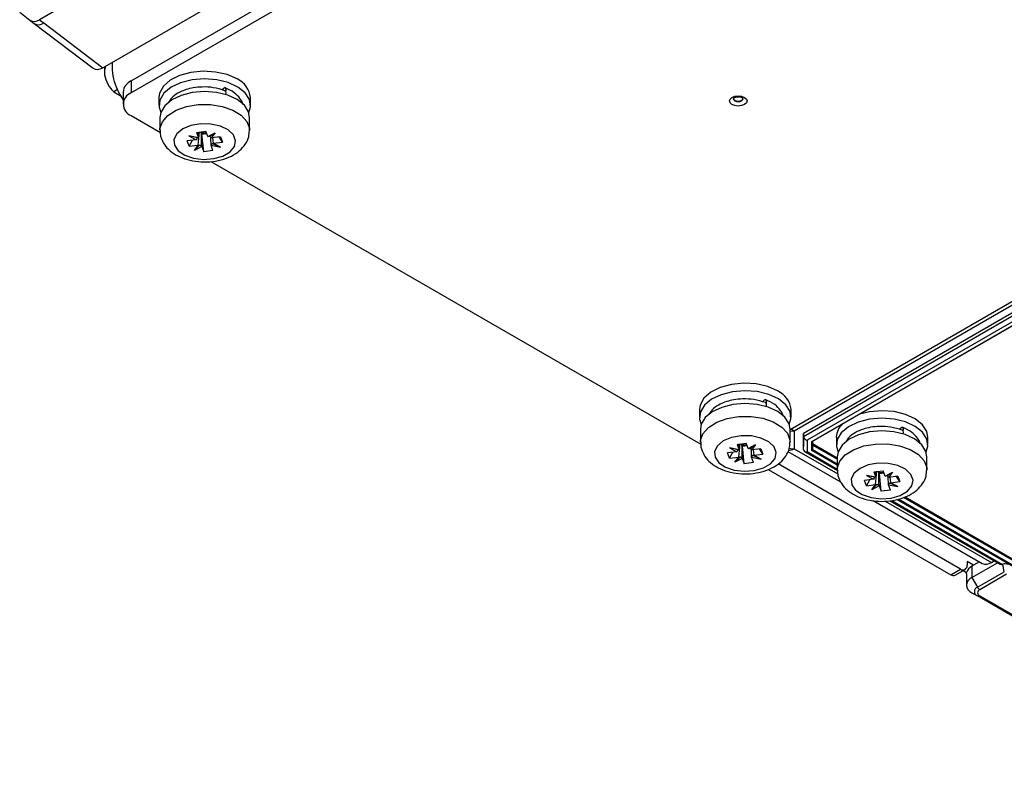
# Model space of a CAD drawing. Header units: millimetres. Extents: x 156 to 887, y -58 to 920.
# Tile 25 of 118: x 721 to 774, y -43 to -1. Entities that reach past the tile are written whole.
import ezdxf

# ---------------------------------------------------------------- set-up
doc = ezdxf.new("R2010")
doc.units = ezdxf.units.MM

msp = doc.modelspace()

# ---------------------------------------------------------------- linework, layer by layer
at = {"color": 7, "linetype": 'Continuous', "lineweight": 25}
for p, q in [((802.945, 45.661), (722.205, -0.95)), ((725.627, -3.546), (806.595, 43.196)), ((727.16, -4.26), (807.063, 41.867)), ((807.063, 41.214), (727.16, -4.913)), ((721.129, -0.538), (721.676, -0.976)), ((721.68, -0.974), (721.919, -1.161)), ((721.917, -1.162), (725.095, -3.572)), ((722.437, -1.128), (725.627, -3.546)), ((725.715, -3.495), (725.715, -3.764)), ((727.16, -4.26), (727.16, -4.913)), ((726.428, -4.725), (726.214, -4.848)), ((732.062, -4.749), (732.199, -4.626)), ((726.214, -4.848), (726.625, -5.086)), ((726.721, -4.872), (726.721, -5.526)), ((728.663, -5.169), (728.663, -5.577)), ((733.613, -5.577), (733.613, -5.169)), ((727.16, -6.138), (728.737, -7.048)), ((728.713, -6.237), (728.713, -6.931)), ((733.563, -6.931), (733.563, -6.237)), ((730.678, -7.448), (730.18, -7.511)), ((730.799, -7.34), (730.286, -7.242)), ((730.286, -7.242), (730.678, -7.448)), ((730.732, -7.342), (730.286, -7.242)), ((730.678, -7.448), (730.681, -7.447)), ((730.691, -7.053), (731.194, -6.99)), ((730.691, -7.053), (730.799, -7.34)), ((730.799, -7.341), (730.807, -7.028)), ((730.799, -7.341), (730.799, -7.34)), ((730.99, -7.143), (730.958, -7.057)), ((730.99, -7.143), (731.24, -7.112)), ((731.082, -8.096), (730.99, -7.143)), ((731.302, -7.277), (731.194, -6.99)), ((731.302, -7.277), (731.699, -7.066)), ((731.303, -7.278), (731.302, -7.277)), ((731.4, -7.259), (731.699, -7.066)), ((731.477, -7.743), (731.469, -7.353)), ((731.489, -7.347), (731.487, -7.346)), ((731.699, -7.066), (731.489, -7.347)), ((731.987, -7.285), (731.489, -7.347)), ((731.565, -7.338), (731.596, -7.637)), ((732.096, -7.576), (731.915, -7.294)), ((731.987, -7.285), (732.096, -7.576)), ((730.289, -7.801), (730.18, -7.511)), ((730.289, -7.801), (730.47, -7.474)), ((730.289, -7.801), (730.787, -7.739)), ((730.876, -7.726), (730.578, -8.02)), ((730.578, -8.02), (730.787, -7.739)), ((730.974, -7.809), (730.578, -8.02)), ((730.787, -7.739), (730.79, -7.738)), ((730.974, -7.806), (730.974, -7.809)), ((730.974, -7.809), (731.082, -8.096)), ((731.477, -7.743), (731.478, -7.746)), ((731.585, -8.033), (731.478, -7.746)), ((731.478, -7.746), (731.99, -7.844)), ((731.544, -7.642), (731.99, -7.844)), ((731.598, -7.638), (731.596, -7.637)), ((731.598, -7.638), (732.096, -7.576)), ((731.99, -7.844), (731.598, -7.638)), ((731.585, -8.033), (731.082, -8.096)), ((731.473, -8.628), (757.976, -23.928)), ((762.802, -23.117), (784.541, -10.568)), ((763.971, -23.767), (782.512, -13.063)), ((780.146, -13.735), (763.521, -23.333)), ((764.006, -23.763), (781.486, -13.672)), ((761.301, -21.628), (761.438, -21.506)), ((757.902, -22.048), (757.902, -22.456)), ((762.852, -22.456), (762.852, -22.048)), ((757.952, -23.116), (757.952, -23.81)), ((762.802, -23.81), (762.802, -23.116)), ((763.021, -23.213), (763.02, -24.164)), ((763.521, -23.333), (763.52, -24.044)), ((763.521, -23.496), (763.521, -23.333)), ((768.701, -23.116), (768.838, -22.993)), ((770.252, -23.535), (770.196, -23.233)), ((759.93, -23.932), (760.433, -23.869)), ((759.93, -23.932), (760.038, -24.22)), ((760.038, -24.22), (760.045, -23.907)), ((760.229, -24.022), (760.197, -23.936)), ((760.541, -24.157), (760.433, -23.869)), ((760.541, -24.157), (760.937, -23.945)), ((760.639, -24.138), (760.937, -23.945)), ((760.937, -23.945), (760.728, -24.226)), ((763.52, -24.207), (763.521, -23.496)), ((763.721, -23.707), (763.72, -24.323)), ((763.97, -24.263), (763.971, -23.767)), ((763.971, -23.767), (764.006, -23.763)), ((764.021, -23.755), (764.02, -24.21)), ((765.302, -23.535), (765.302, -23.944)), ((770.252, -23.944), (770.252, -23.535)), ((759.917, -24.328), (759.419, -24.39)), ((759.528, -24.68), (759.419, -24.39)), ((760.038, -24.22), (759.525, -24.122)), ((759.525, -24.122), (759.917, -24.328)), ((759.971, -24.222), (759.525, -24.122)), ((759.528, -24.68), (759.709, -24.354)), ((759.917, -24.328), (759.92, -24.326)), ((760.038, -24.22), (760.038, -24.22)), ((760.229, -24.022), (760.479, -23.991)), ((760.321, -24.975), (760.229, -24.022)), ((760.541, -24.157), (760.541, -24.157)), ((760.716, -24.622), (760.706, -24.148)), ((760.728, -24.226), (760.726, -24.226)), ((761.226, -24.164), (760.728, -24.226)), ((760.804, -24.217), (760.834, -24.516)), ((760.837, -24.517), (761.335, -24.455)), ((761.335, -24.455), (761.154, -24.173)), ((761.226, -24.164), (761.335, -24.455)), ((762.687, -24.309), (765.535, -25.953)), ((763.52, -24.207), (763.52, -24.044)), ((763.579, -24.309), (765.374, -25.345)), ((763.97, -24.263), (764.02, -24.21)), ((759.528, -24.68), (760.026, -24.618)), ((760.115, -24.605), (759.816, -24.899)), ((759.816, -24.899), (760.026, -24.618)), ((760.213, -24.688), (759.816, -24.899)), ((760.026, -24.618), (760.028, -24.617)), ((760.212, -24.685), (760.213, -24.688)), ((760.213, -24.688), (760.321, -24.975)), ((760.824, -24.913), (760.321, -24.975)), ((760.716, -24.622), (760.716, -24.625)), ((760.824, -24.913), (760.716, -24.625)), ((760.716, -24.625), (761.229, -24.723)), ((760.783, -24.522), (761.229, -24.723)), ((760.837, -24.517), (760.834, -24.516)), ((761.229, -24.723), (760.837, -24.517)), ((772.017, -30.678), (762.155, -24.984)), ((765.352, -24.603), (765.352, -25.297)), ((770.202, -25.297), (770.202, -24.603)), ((761.613, -25.284), (771.487, -30.984)), ((767.33, -25.419), (767.833, -25.356)), ((767.33, -25.419), (767.437, -25.707)), ((767.438, -25.707), (767.445, -25.394)), ((767.629, -25.509), (767.597, -25.423)), ((767.629, -25.509), (767.878, -25.478)), ((767.72, -26.463), (767.629, -25.509)), ((767.941, -25.644), (767.833, -25.356)), ((767.941, -25.644), (768.337, -25.433)), ((768.039, -25.625), (768.337, -25.433)), ((768.337, -25.433), (768.128, -25.714)), ((767.316, -25.815), (766.819, -25.877)), ((766.927, -26.168), (766.819, -25.877)), ((767.437, -25.707), (766.925, -25.609)), ((766.925, -25.609), (767.316, -25.815)), ((767.371, -25.709), (766.925, -25.609)), ((766.927, -26.168), (767.109, -25.841)), ((767.515, -26.092), (767.216, -26.387)), ((767.316, -25.815), (767.319, -25.814)), ((767.438, -25.707), (767.437, -25.707)), ((767.941, -25.644), (767.941, -25.644)), ((768.115, -26.11), (768.107, -25.706)), ((768.128, -25.714), (768.125, -25.713)), ((768.626, -25.652), (768.128, -25.714)), ((768.182, -26.009), (768.629, -26.21)), ((768.203, -25.704), (768.234, -26.004)), ((768.237, -26.004), (768.234, -26.004)), ((768.237, -26.004), (768.735, -25.942)), ((768.629, -26.21), (768.237, -26.004)), ((768.735, -25.942), (768.553, -25.661)), ((768.626, -25.652), (768.735, -25.942)), ((766.927, -26.168), (767.425, -26.106)), ((767.216, -26.387), (767.425, -26.106)), ((767.613, -26.175), (767.216, -26.387)), ((767.425, -26.106), (767.428, -26.104)), ((767.612, -26.173), (767.613, -26.175)), ((767.613, -26.175), (767.72, -26.463)), ((768.224, -26.4), (767.72, -26.463)), ((768.115, -26.11), (768.116, -26.112)), ((768.224, -26.4), (768.116, -26.112)), ((768.116, -26.112), (768.629, -26.21)), ((767.302, -26.974), (773.191, -30.373)), ((768.204, -26.979), (774.151, -30.412)), ((772.724, -30.473), (772.371, -30.269)), ((772.371, -30.269), (772.371, -30.473)), ((772.63, -31.14), (774.021, -30.337)), ((773.045, -30.289), (772.724, -30.473)), ((773.691, -30.324), (773.845, -30.235)), ((771.487, -30.984), (772.017, -30.678)), ((771.737, -31.009), (772.267, -30.702)), ((772.164, -30.762), (772.345, -30.867)), ((772.724, -30.473), (772.63, -30.528)), ((772.63, -30.528), (772.63, -31.14)), ((772.932, -31.663), (774.388, -30.822)), ((774.292, -30.426), (774.301, -30.421)), ((774.388, -30.822), (774.301, -30.421)), ((772.337, -30.936), (772.337, -31.548)), ((772.63, -31.14), (772.932, -31.663)), ((774.513, -30.954), (773.057, -31.795)), ((772.63, -31.956), (772.932, -32.131)), ((790.966, -42.542), (772.932, -32.131)), ((773.057, -32.118), (791.091, -42.529))]:
    msp.add_line(p, q, dxfattribs=at)
at = {"color": 8, "linetype": 'Continuous', "lineweight": 25}
for p, q in [((784.771, -10.657), (763.021, -23.213)), ((763.521, -23.496), (785.487, -10.815)), ((786.043, -10.82), (763.721, -23.707)), ((764.021, -23.884), (765.352, -24.652)), ((765.352, -24.734), (764.021, -23.965)), ((763.02, -24.164), (765.378, -25.525)), ((763.72, -24.323), (765.352, -25.265)), ((765.352, -25.06), (763.97, -24.263)), ((764.02, -24.21), (765.352, -24.979)), ((767.938, -27.003), (773.691, -30.324)), ((768.295, -26.964), (774.292, -30.426)), ((782.52, -34.971), (768.57, -26.918)), ((768.675, -26.897), (781.186, -34.12)), ((778.721, -32.452), (768.932, -26.801)), ((769.018, -26.769), (778.756, -32.39))]:
    msp.add_line(p, q, dxfattribs=at)
at = {"color": 7, "linetype": 'Continuous', "lineweight": 25, "flags": 128}
for points in [[(732.888, -4.158), (732.351, -3.923), (731.724, -3.781), (731.054, -3.741), (730.389, -3.807), (729.781, -3.974), (729.273, -4.23), (728.903, -4.555), (728.699, -4.926), (728.663, -5.169)], [(733.557, -5.275), (733.326, -4.909), (732.933, -4.593), (732.407, -4.35), (731.787, -4.198), (731.118, -4.148), (730.451, -4.204), (729.835, -4.362), (729.316, -4.61), (728.931, -4.93), (728.711, -5.298), (728.67, -5.686), (728.758, -5.969)], [(732.199, -4.626), (732.236, -4.633), (732.262, -4.665), (732.275, -4.72), (732.272, -4.79), (732.264, -4.834)], [(732.228, -4.792), (732.236, -4.796), (732.265, -4.836), (732.276, -4.905), (732.265, -4.992), (732.264, -4.997)], [(733.563, -6.237), (733.508, -5.941), (733.282, -5.583), (732.897, -5.273), (732.381, -5.035), (731.773, -4.886), (731.118, -4.837), (730.465, -4.892), (729.861, -5.046), (729.352, -5.289), (728.976, -5.603), (728.76, -5.963), (728.713, -6.237)], [(733.518, -5.969), (733.609, -5.663), (733.557, -5.275)], [(760.333, -5.543), (760.178, -5.602), (759.995, -5.623), (759.813, -5.602), (759.658, -5.543), (759.554, -5.453), (759.518, -5.348), (759.554, -5.242), (759.658, -5.153), (759.813, -5.093), (759.995, -5.072), (760.178, -5.093), (760.333, -5.153), (760.436, -5.242), (760.473, -5.348), (760.436, -5.453), (760.333, -5.543)], [(760.231, -5.181), (760.245, -5.229), (760.226, -5.284), (760.172, -5.331), (760.091, -5.362), (759.995, -5.373), (759.9, -5.362), (759.819, -5.331), (759.764, -5.284), (759.745, -5.229), (759.761, -5.178)], [(729.501, -7.748), (729.705, -8.043), (730.064, -8.285), (730.539, -8.446), (731.079, -8.509), (731.626, -8.468), (732.12, -8.327), (732.507, -8.1), (732.746, -7.813), (732.811, -7.497), (732.695, -7.186), (732.409, -6.914), (731.986, -6.709), (731.471, -6.596), (730.92, -6.584), (730.393, -6.677), (729.946, -6.864), (729.629, -7.124), (729.475, -7.43), (729.501, -7.748)], [(762.127, -21.038), (761.59, -20.803), (760.963, -20.66), (760.292, -20.62), (759.628, -20.686), (759.02, -20.853), (758.512, -21.109), (758.142, -21.434), (757.938, -21.805), (757.902, -22.048)], [(762.796, -22.154), (762.565, -21.789), (762.172, -21.473), (761.646, -21.23), (761.025, -21.077), (760.357, -21.028), (759.69, -21.084), (759.074, -21.242), (758.555, -21.49), (758.17, -21.809), (757.95, -22.177), (757.909, -22.565), (757.997, -22.848)], [(762.802, -23.116), (762.747, -22.82), (762.521, -22.462), (762.136, -22.152), (761.62, -21.914), (761.012, -21.765), (760.357, -21.716), (759.704, -21.771), (759.1, -21.926), (758.591, -22.169), (758.215, -22.482), (757.999, -22.842), (757.952, -23.116)], [(761.438, -21.506), (761.475, -21.512), (761.501, -21.545), (761.514, -21.599), (761.511, -21.67), (761.503, -21.713)], [(761.467, -21.671), (761.475, -21.675), (761.504, -21.715), (761.514, -21.784), (761.504, -21.872), (761.503, -21.876)], [(762.757, -22.848), (762.847, -22.542), (762.796, -22.154)], [(770.196, -23.233), (769.965, -22.868), (769.572, -22.552), (769.045, -22.309), (768.425, -22.156), (767.757, -22.107), (767.09, -22.163), (766.551, -22.294)], [(770.196, -23.642), (769.965, -23.276), (769.572, -22.96), (769.045, -22.717), (768.425, -22.565), (767.757, -22.515), (767.09, -22.571), (766.474, -22.729), (765.954, -22.977), (765.57, -23.297), (765.349, -23.664), (765.309, -24.053), (765.396, -24.335)], [(770.202, -24.603), (770.147, -24.307), (769.921, -23.949), (769.535, -23.639), (769.02, -23.401), (768.412, -23.252), (767.757, -23.203), (767.104, -23.258), (766.5, -23.413), (765.991, -23.656), (765.615, -23.969), (765.398, -24.329), (765.352, -24.603)], [(768.838, -22.993), (768.875, -23), (768.901, -23.032), (768.913, -23.086), (768.911, -23.157), (768.903, -23.2)], [(768.867, -23.159), (768.874, -23.163), (768.904, -23.203), (768.914, -23.272), (768.904, -23.359), (768.903, -23.363)], [(758.74, -24.627), (758.943, -24.923), (759.302, -25.164), (759.778, -25.325), (760.318, -25.389), (760.865, -25.347), (761.359, -25.206), (761.746, -24.979), (761.985, -24.692), (762.05, -24.376), (761.934, -24.065), (761.648, -23.793), (761.225, -23.589), (760.71, -23.475), (760.159, -23.464), (759.632, -23.556), (759.185, -23.743), (758.868, -24.003), (758.714, -24.309), (758.74, -24.627)], [(770.157, -24.335), (770.247, -24.029), (770.196, -23.642)], [(766.14, -26.114), (766.343, -26.41), (766.702, -26.651), (767.178, -26.813), (767.718, -26.876), (768.265, -26.835), (768.759, -26.693), (769.146, -26.467), (769.385, -26.18), (769.45, -25.864), (769.333, -25.552), (769.048, -25.28), (768.625, -25.076), (768.11, -24.962), (767.559, -24.951), (767.032, -25.044), (766.585, -25.23), (766.267, -25.49), (766.113, -25.796), (766.14, -26.114)], [(772.337, -30.936), (772.338, -30.932), (772.345, -30.867)]]:
    msp.add_lwpolyline(points, dxfattribs=at)
at = {"color": 8, "linetype": 'Continuous', "lineweight": 25, "flags": 128}
for points in [[(759.76, -5.181), (759.742, -5.235), (759.761, -5.291), (759.816, -5.339), (759.898, -5.37), (759.995, -5.381), (760.092, -5.37), (760.175, -5.339), (760.23, -5.291), (760.249, -5.235), (760.232, -5.183)], [(728.713, -6.932), (728.717, -6.846), (728.847, -6.473), (729.146, -6.133), (729.593, -5.852), (730.154, -5.651), (730.788, -5.545), (731.449, -5.542), (732.086, -5.642), (732.653, -5.838), (733.108, -6.114), (733.416, -6.451), (733.556, -6.824), (733.563, -6.936)], [(757.952, -23.811), (757.956, -23.726), (758.085, -23.352), (758.385, -23.012), (758.831, -22.731), (759.393, -22.53), (760.027, -22.425), (760.688, -22.422), (761.325, -22.521), (761.892, -22.717), (762.347, -22.993), (762.655, -23.33), (762.795, -23.703), (762.802, -23.816)], [(762.802, -23.193), (762.827, -23.198), (763.021, -23.213)], [(763.021, -23.213), (762.883, -23.118), (762.849, -23.09)], [(765.352, -25.299), (765.356, -25.213), (765.485, -24.839), (765.784, -24.499), (766.231, -24.218), (766.793, -24.018), (767.427, -23.912), (768.087, -23.909), (768.725, -24.009), (769.292, -24.204), (769.746, -24.481), (770.055, -24.818), (770.195, -25.19), (770.202, -25.303)], [(762.756, -24.134), (762.827, -24.148), (763.02, -24.164)]]:
    msp.add_lwpolyline(points, dxfattribs=at)
at = {"color": 8, "linetype": 'Continuous', "lineweight": 25}
for centre, radius, start, end in [((721.919, -0.545), 0.495, 240.6423, 305.3227), ((722.15, -0.736), 0.485, 241.3583, 306.2833), ((762.686, -23.634), 0.627, 272.2125, 302.2618)]:
    msp.add_arc(centre, radius, start, end, dxfattribs=at)
at = {"color": 7, "linetype": 'Continuous', "lineweight": 25}
for centre, radius, start, end in [((727.463, -4.941), 0.746, 113.9798, 174.7001), ((732.385, -5.284), 1.233, 5.3828, 65.9373), ((727.393, -5.526), 0.655, 110.7834, 249.2166), ((731.099, -6.527), 0.548, 246.393, 255.0578), ((731.138, -6.367), 0.713, 255.3481, 277.0546), ((761.624, -22.164), 1.233, 5.3828, 65.9373), ((766.35, -23.588), 1.05, 133.5898, 177.1072), ((760.338, -23.406), 0.548, 246.393, 255.0578), ((760.377, -23.246), 0.713, 255.3481, 277.0546), ((767.738, -24.893), 0.548, 246.393, 255.0578), ((767.777, -24.733), 0.713, 255.3481, 277.0546), ((773.398, -29.912), 0.505, 245.8432, 305.4672), ((772.155, -30.508), 0.218, 230.7967, 9.214), ((772.871, -31.02), 0.548, 116.0211, 163.7365), ((771.633, -30.779), 0.251, 234.3824, 294.3071), ((772.785, -31.548), 0.437, 110.7834, 249.2166), ((773.021, -31.897), 0.25, 110.7834, 249.2166), ((773.248, -31.489), 0.361, 208.8556, 238.0453), ((773.119, -31.957), 0.173, 110.7834, 249.2166), ((772.984, -32.016), 0.126, 245.686, 305.6182)]:
    msp.add_arc(centre, radius, start, end, dxfattribs=at)
for centre, major_axis, ratio, start_param, end_param in [((725.629, -2.722), (0.498, 0.874), 0.575175, 3.065985, 3.918424), ((731.125, -7.471), (0.398, 0.373), 0.713092, 1.942601, 2.169444), ((731.144, -7.435), (0.477, -0.072), 0.126987, 2.397061, 2.63005), ((731.125, -7.437), (0.476, 0.16), 0.208561, 0.886872, 1.119861), ((731.156, -7.468), (0.439, -0.338), 0.572033, 1.223704, 1.450546), ((731.12, -7.459), (0.473, 0.234), 0.321998, 3.792539, 4.019381), ((731.151, -7.453), (0.398, -0.372), 0.710912, 4.684393, 4.917382), ((731.132, -7.456), (0.321, 0.41), 0.861767, 4.685754, 4.918743), ((731.151, -7.455), (0.478, -0.159), 0.207021, 5.741973, 5.968815), ((763.721, -23.544), (0.185, -0.107), 0.717483, 3.534359, 5.105156), ((760.364, -24.351), (0.398, 0.373), 0.713092, 1.942601, 2.169444), ((760.383, -24.314), (0.477, -0.072), 0.126987, 2.397061, 2.63005), ((760.364, -24.316), (0.476, 0.16), 0.208561, 0.886872, 1.119861), ((760.395, -24.347), (0.439, -0.338), 0.572033, 1.223704, 1.450546), ((763.72, -24.16), (0.185, 0.107), 0.717483, 2.74888, 4.319676), ((760.359, -24.338), (0.473, 0.234), 0.321998, 3.792539, 4.019381), ((760.39, -24.333), (0.398, -0.372), 0.710912, 4.684393, 4.917382), ((760.371, -24.335), (0.321, 0.41), 0.861767, 4.685754, 4.918743), ((760.39, -24.334), (0.478, -0.159), 0.207021, 5.741973, 5.968815), ((767.764, -25.838), (0.398, 0.373), 0.713092, 1.942601, 2.169444), ((767.783, -25.801), (0.477, -0.072), 0.126987, 2.397061, 2.63005), ((767.759, -25.825), (0.473, 0.234), 0.321998, 3.792539, 4.019381), ((767.79, -25.82), (0.398, -0.372), 0.710912, 4.684393, 4.917382), ((767.764, -25.804), (0.476, 0.16), 0.208561, 0.886872, 1.119861), ((767.794, -25.834), (0.439, -0.338), 0.572033, 1.223704, 1.450546), ((767.771, -25.822), (0.321, 0.41), 0.861767, 4.685754, 4.918743), ((767.79, -25.821), (0.478, -0.159), 0.207021, 5.741973, 5.968815), ((774.151, -30.181), (-0.141, 0.245), 0.577335, 2.356235, 3.141552), ((774.481, -30.605), (0.249, -0.11), 0.738249, 1.426286, 2.647173)]:
    msp.add_ellipse(centre, major_axis=major_axis, ratio=ratio, start_param=start_param, end_param=end_param, dxfattribs=at)
for points in [[(722.205, -0.95), (722.282, -1.009), (722.359, -1.069), (722.437, -1.128)], [(730.79, -7.738), (730.813, -7.499), (730.837, -7.26), (730.861, -7.021)], [(730.974, -7.806), (730.969, -7.557), (730.963, -7.307), (730.958, -7.057)], [(760.028, -24.617), (760.052, -24.378), (760.076, -24.139), (760.1, -23.9)], [(760.212, -24.685), (760.207, -24.436), (760.202, -24.186), (760.197, -23.936)], [(767.428, -26.104), (767.451, -25.865), (767.475, -25.626), (767.5, -25.387)], [(767.612, -26.173), (767.607, -25.923), (767.602, -25.673), (767.597, -25.423)]]:
    msp.add_open_spline(points, degree=3, dxfattribs=at)
for points, knots in [([(725.778, -3.459), (725.755, -3.526), (725.673, -3.766), (725.76, -4.195), (725.97, -4.591), (726.161, -4.792), (726.214, -4.848)], [0, 0, 0, 0, 0.141804, 0.501457, 0.86111, 1, 1, 1, 1]), ([(726.751, -5.282), (726.657, -5.151), (726.47, -4.89), (726.25, -4.314), (726.126, -3.738), (726.15, -3.382), (726.16, -3.238)], [0, 0, 0, 0, 0.272076, 0.544225, 0.816374, 1, 1, 1, 1]), ([(732.228, -4.792), (732.022, -4.728), (731.639, -4.609), (731.033, -4.579), (730.537, -4.627), (730.081, -4.737), (729.676, -4.915), (729.331, -5.161), (729.213, -5.365), (729.16, -5.457)], [0, 0, 0, 0, 0.183517, 0.3424, 0.476737, 0.586554, 0.737892, 0.881061, 1, 1, 1, 1]), ([(733.199, -5.533), (733.198, -5.528), (733.181, -5.416), (733.041, -5.191), (732.739, -4.868), (732.405, -4.712), (732.227, -4.628)], [0, 0, 0, 0, 0.013508, 0.292922, 0.623133, 1, 1, 1, 1]), ([(759.76, -5.181), (759.759, -5.182), (759.758, -5.183), (759.78, -5.165), (759.828, -5.143), (759.899, -5.124), (759.988, -5.116), (760.082, -5.122), (760.16, -5.142), (760.211, -5.165), (760.233, -5.183), (760.232, -5.182), (760.231, -5.182)], [0, 0, 0, 0, 0.062812, 0.160021, 0.260286, 0.368849, 0.488146, 0.614098, 0.739466, 0.841458, 0.938183, 1, 1, 1, 1]), ([(728.734, -6.933), (728.73, -7.023), (728.723, -7.182), (728.776, -7.333), (728.799, -7.398)], [0, 0, 0, 0, 0.564524, 1, 1, 1, 1]), ([(728.799, -7.398), (728.847, -7.503), (728.958, -7.744), (729.255, -8.06), (729.674, -8.338), (730.197, -8.54), (730.794, -8.649), (731.42, -8.655), (732.035, -8.553), (732.583, -8.35), (733.028, -8.059), (733.344, -7.702), (733.535, -7.318), (733.546, -7.055), (733.552, -6.939)], [0, 0, 0, 0, 0.060484, 0.13984, 0.22404, 0.314683, 0.407672, 0.500698, 0.59457, 0.69045, 0.779321, 0.861867, 0.939421, 1, 1, 1, 1]), ([(761.467, -21.671), (761.261, -21.608), (760.878, -21.488), (760.272, -21.458), (759.776, -21.506), (759.32, -21.617), (758.915, -21.794), (758.57, -22.04), (758.452, -22.244), (758.399, -22.336)], [0, 0, 0, 0, 0.1835169, 0.3424005, 0.4767366, 0.5865541, 0.7378924, 0.8810605, 1, 1, 1, 1]), ([(762.438, -22.413), (762.437, -22.407), (762.42, -22.295), (762.28, -22.07), (761.978, -21.747), (761.644, -21.591), (761.465, -21.508)], [0, 0, 0, 0, 0.0135079, 0.2929222, 0.6231325, 1, 1, 1, 1]), ([(768.866, -23.159), (768.661, -23.095), (768.277, -22.976), (767.672, -22.945), (767.175, -22.993), (766.72, -23.104), (766.315, -23.282), (765.969, -23.528), (765.852, -23.731), (765.798, -23.823)], [0, 0, 0, 0, 0.1835169, 0.3424005, 0.4767366, 0.5865541, 0.7378924, 0.8810605, 1, 1, 1, 1]), ([(769.837, -23.9), (769.837, -23.895), (769.819, -23.782), (769.68, -23.558), (769.377, -23.234), (769.043, -23.078), (768.865, -22.995)], [0, 0, 0, 0, 0.0135079, 0.2929222, 0.6231325, 1, 1, 1, 1]), ([(757.973, -23.812), (757.969, -23.902), (757.962, -24.062), (758.014, -24.212), (758.037, -24.277)], [0, 0, 0, 0, 0.564524, 1, 1, 1, 1]), ([(758.037, -24.277), (758.086, -24.382), (758.197, -24.623), (758.494, -24.939), (758.913, -25.217), (759.436, -25.419), (760.032, -25.528), (760.659, -25.534), (761.273, -25.432), (761.822, -25.229), (762.267, -24.938), (762.583, -24.582), (762.774, -24.198), (762.785, -23.934), (762.79, -23.819)], [0, 0, 0, 0, 0.060484, 0.13984, 0.22404, 0.314683, 0.407672, 0.500698, 0.59457, 0.69045, 0.779321, 0.861867, 0.939421, 1, 1, 1, 1]), ([(765.373, -25.299), (765.369, -25.389), (765.361, -25.549), (765.414, -25.699), (765.437, -25.765)], [0, 0, 0, 0, 0.564524, 1, 1, 1, 1]), ([(765.437, -25.765), (765.485, -25.869), (765.596, -26.11), (765.894, -26.426), (766.313, -26.704), (766.835, -26.906), (767.432, -27.016), (768.059, -27.021), (768.673, -26.92), (769.221, -26.716), (769.666, -26.426), (769.983, -26.069), (770.173, -25.685), (770.185, -25.421), (770.19, -25.306)], [0, 0, 0, 0, 0.060484, 0.13984, 0.22404, 0.314683, 0.407672, 0.500698, 0.59457, 0.69045, 0.779321, 0.861867, 0.939421, 1, 1, 1, 1])]:
    msp.add_open_spline(points, degree=3, knots=knots, dxfattribs=at)

doc.saveas('drawing.dxf')
